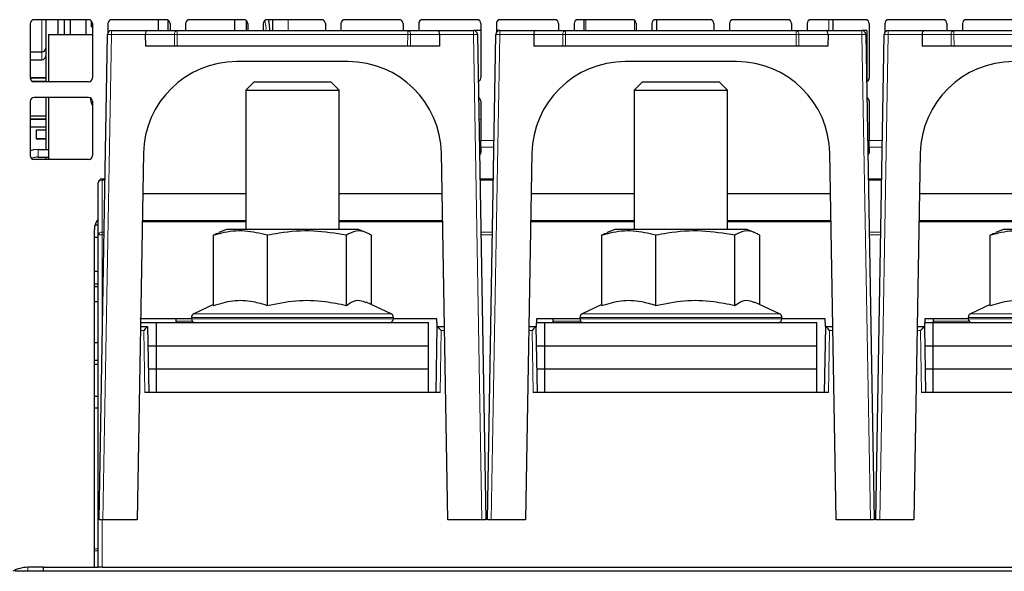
# Paper-space layout 'Blatt5' of a CAD drawing. Header units: millimetres. Extents: x 5 to 418, y 2 to 292.
# Tile 4 of 20: x 143 to 206, y 191 to 226. Entities that reach past the tile are written whole.
import ezdxf

# ---------------------------------------------------------------- set-up
doc = ezdxf.new("R2010")
doc.units = ezdxf.units.MM

psp = doc.layouts.new('Blatt5')

# ---------------------------------------------------------------- linework, layer by layer
at = {"color": 7, "linetype": 'Continuous', "lineweight": 25}
for p, q in [((143.3764, 225.7896), (143.3764, 222.2896)), ((147.1264, 226.0396), (143.6264, 226.0396)), ((144.3764, 226.0396), (144.3764, 222.0396)), ((145.1764, 225.0896), (145.1764, 226.0396)), ((145.5764, 225.0896), (145.5764, 226.0396)), ((145.9764, 225.0896), (145.9764, 226.0396)), ((146.9764, 225.0896), (146.9764, 226.0396)), ((147.348, 225.9052), (147.3176, 225.8971)), ((147.3764, 225.7896), (147.3764, 222.2896)), ((148.3764, 225.7896), (148.3764, 225.2074)), ((152.1264, 226.0396), (148.6264, 226.0396)), ((151.6264, 225.3396), (151.6264, 226.0396)), ((152.2264, 226.0188), (152.2264, 225.3396)), ((152.3764, 225.7896), (152.3764, 225.3396)), ((153.3764, 225.7896), (153.3764, 225.3396)), ((157.1264, 226.0396), (153.6264, 226.0396)), ((156.5264, 226.0396), (156.5264, 225.3396)), ((157.2764, 225.9896), (157.2764, 225.3396)), ((157.3764, 225.7896), (157.3764, 225.3396)), ((158.3764, 225.7896), (158.3764, 225.3396)), ((162.1264, 226.0396), (158.6264, 226.0396)), ((162.3764, 225.7896), (162.3764, 225.3396)), ((163.3764, 225.7896), (163.3764, 225.3396)), ((167.1264, 226.0396), (163.6264, 226.0396)), ((167.3764, 225.7896), (167.3764, 225.3396)), ((168.3764, 225.7896), (168.3764, 225.3396)), ((172.1264, 226.0396), (168.6264, 226.0396)), ((172.3764, 225.7896), (172.3764, 222.2896)), ((173.3764, 225.7896), (173.3764, 225.2074)), ((177.1264, 226.0396), (173.6264, 226.0396)), ((177.3764, 225.7896), (177.3764, 225.3396)), ((178.3764, 225.7896), (178.3764, 225.3396)), ((182.1264, 226.0396), (178.6264, 226.0396)), ((179.0264, 225.3396), (179.0264, 226.0396)), ((182.3764, 225.7896), (182.3764, 225.3396)), ((183.3764, 225.7896), (183.3764, 225.3396)), ((187.1264, 226.0396), (183.6264, 226.0396)), ((183.6948, 226.0396), (183.6887, 225.3396)), ((187.3764, 225.7896), (187.3764, 225.3396)), ((188.3764, 225.7896), (188.3764, 225.3396)), ((192.1264, 226.0396), (188.6264, 226.0396)), ((192.3764, 225.7896), (192.3764, 225.3396)), ((193.3764, 225.7896), (193.3764, 225.3396)), ((197.1264, 226.0396), (193.6264, 226.0396)), ((195.0264, 226.0396), (195.0264, 225.3396)), ((197.3764, 225.7896), (197.3764, 222.2896)), ((198.3764, 225.7896), (198.3764, 225.2074)), ((202.1264, 226.0396), (198.6264, 226.0396)), ((202.3764, 225.7896), (202.3764, 225.3396)), ((203.3764, 225.7896), (203.3764, 225.3396)), ((207.1264, 226.0396), (203.6264, 226.0396)), ((144.5514, 225.0896), (147.3764, 225.0896)), ((144.5514, 225.0896), (144.5514, 222.0396)), ((147.3176, 225.5822), (147.3764, 225.5664)), ((147.8014, 193.8396), (148.3469, 225.094)), ((148.5969, 225.3396), (150.8819, 225.3396)), ((150.7783, 225.0853), (150.7837, 224.3396)), ((150.8819, 225.3396), (152.8321, 225.3396)), ((152.8321, 225.3396), (167.6707, 225.3396)), ((167.6707, 225.3396), (169.6208, 225.3396)), ((169.6208, 225.3396), (171.9059, 225.3396)), ((169.7244, 225.0853), (169.719, 224.3396)), ((172.3764, 225.3396), (171.9059, 225.3396)), ((172.1558, 225.094), (172.7014, 193.8396)), ((172.8014, 193.8396), (173.3469, 225.094)), ((173.5969, 225.3396), (173.3764, 225.3396)), ((173.5969, 225.3396), (175.8819, 225.3396)), ((175.7783, 225.0853), (175.7837, 224.3396)), ((175.8819, 225.3396), (177.8321, 225.3396)), ((177.8321, 225.3396), (192.6707, 225.3396)), ((192.6707, 225.3396), (194.6208, 225.3396)), ((194.6208, 225.3396), (196.9059, 225.3396)), ((194.7244, 225.0853), (194.719, 224.3396)), ((197.2264, 225.3396), (196.9059, 225.3396)), ((197.1558, 225.094), (197.7014, 193.8396)), ((197.2264, 225.3396), (197.2264, 222.0605)), ((197.8014, 193.8396), (198.3469, 225.094)), ((198.5969, 225.3396), (200.8819, 225.3396)), ((200.7783, 225.0853), (200.7837, 224.3396)), ((200.8819, 225.3396), (202.8321, 225.3396)), ((202.8321, 225.3396), (217.6707, 225.3396)), ((143.3764, 223.9621), (144.1264, 223.9621)), ((152.6607, 224.3396), (150.7837, 224.3396)), ((152.8374, 224.3396), (152.6607, 224.3396)), ((167.6653, 224.3396), (152.8374, 224.3396)), ((167.842, 224.3396), (167.6653, 224.3396)), ((169.719, 224.3396), (167.842, 224.3396)), ((177.6607, 224.3396), (175.7837, 224.3396)), ((177.8374, 224.3396), (177.6607, 224.3396)), ((192.6653, 224.3396), (177.8374, 224.3396)), ((192.842, 224.3396), (192.6653, 224.3396)), ((194.719, 224.3396), (192.842, 224.3396)), ((202.6607, 224.3396), (200.7837, 224.3396)), ((202.8374, 224.3396), (202.6607, 224.3396)), ((217.6653, 224.3396), (202.8374, 224.3396)), ((143.3764, 223.4621), (144.1264, 223.4621)), ((163.8403, 223.3396), (156.6625, 223.3396)), ((188.8403, 223.3396), (181.6625, 223.3396)), ((143.3764, 222.2924), (144.3764, 222.2924)), ((144.3764, 222.2869), (143.3764, 222.2869)), ((143.4801, 222.0869), (144.3764, 222.0869)), ((147.1264, 222.0396), (143.6264, 222.0396)), ((157.7881, 222.0396), (157.2514, 221.5029)), ((157.7881, 222.0396), (162.7146, 222.0396)), ((163.2514, 221.5029), (162.7146, 222.0396)), ((182.7881, 222.0396), (182.2514, 221.5029)), ((182.7881, 222.0396), (187.7146, 222.0396)), ((188.2514, 221.5029), (187.7146, 222.0396)), ((157.2514, 221.5029), (157.2514, 212.5396)), ((157.2514, 221.5029), (163.2514, 221.5029)), ((163.2514, 212.5396), (163.2514, 221.5029)), ((182.2514, 221.5029), (182.2514, 212.5396)), ((182.2514, 221.5029), (188.2514, 221.5029)), ((188.2514, 212.5396), (188.2514, 221.5029)), ((143.3764, 220.7896), (143.3764, 217.2896)), ((147.1264, 221.0396), (143.6264, 221.0396)), ((144.3764, 221.0396), (144.3764, 217.6896)), ((144.5514, 221.0396), (144.5514, 217.0396)), ((147.3764, 220.7896), (147.3764, 217.2896)), ((172.3764, 220.7896), (172.3764, 218.2613)), ((197.3764, 220.7896), (197.3764, 218.2613)), ((143.3764, 219.8424), (144.3764, 219.8424)), ((144.3764, 219.6424), (143.3764, 219.6424)), ((143.3764, 219.6369), (144.3764, 219.6369)), ((143.3764, 219.1404), (144.3764, 219.1404)), ((143.7638, 218.9305), (143.7638, 218.3605)), ((144.3764, 218.9305), (143.7638, 218.9305)), ((143.7638, 218.3605), (144.3764, 218.3605)), ((144.3764, 218.3605), (143.7638, 218.3605)), ((143.7638, 218.3605), (143.7638, 218.3605)), ((172.3764, 217.8387), (172.3764, 218.2613)), ((197.3764, 217.8387), (197.3764, 218.2613)), ((143.8764, 217.6896), (144.5514, 217.6896)), ((150.6634, 217.4443), (150.2514, 193.8396)), ((170.2514, 193.8396), (169.8393, 217.4443)), ((172.3764, 217.8387), (172.3764, 217.5018)), ((175.6634, 217.4443), (175.2514, 193.8396)), ((195.2514, 193.8396), (194.8393, 217.4443)), ((197.3764, 217.8387), (197.3764, 217.5018)), ((200.6634, 217.4443), (200.2514, 193.8396)), ((147.1264, 217.0396), (143.6264, 217.0396)), ((143.8764, 217.1896), (144.5514, 217.1896)), ((144.3764, 217.1896), (144.3764, 217.0396)), ((147.7514, 212.1843), (147.7514, 215.5396)), ((148.0014, 215.7896), (148.1845, 215.7896)), ((172.3182, 215.7896), (173.1845, 215.7896)), ((197.3182, 215.7896), (198.1845, 215.7896)), ((157.2514, 214.8396), (150.6179, 214.8396)), ((169.8848, 214.8396), (163.2514, 214.8396)), ((182.2514, 214.8396), (175.6179, 214.8396)), ((194.8848, 214.8396), (188.2514, 214.8396)), ((207.2514, 214.8396), (200.6179, 214.8396)), ((150.5865, 213.0396), (151.5013, 213.0396)), ((157.2514, 213.0896), (150.5874, 213.0896)), ((151.2514, 213.0396), (151.2522, 213.0896)), ((151.5013, 213.0396), (157.2514, 213.0396)), ((169.9154, 213.0896), (163.2514, 213.0896)), ((163.2514, 213.0396), (169.0014, 213.0396)), ((169.0014, 213.0396), (169.9162, 213.0396)), ((169.2505, 213.0896), (169.2514, 213.0396)), ((175.5865, 213.0396), (176.5013, 213.0396)), ((182.2514, 213.0896), (175.5874, 213.0896)), ((176.2514, 213.0396), (176.2522, 213.0896)), ((176.5013, 213.0396), (182.2514, 213.0396)), ((194.9154, 213.0896), (188.2514, 213.0896)), ((188.2514, 213.0396), (194.0014, 213.0396)), ((194.0014, 213.0396), (194.9162, 213.0396)), ((194.2505, 213.0896), (194.2514, 213.0396)), ((200.5865, 213.0396), (201.5013, 213.0396)), ((207.2514, 213.0896), (200.5874, 213.0896)), ((201.2514, 213.0396), (201.2522, 213.0896)), ((201.5013, 213.0396), (207.2514, 213.0396)), ((147.5014, 190.7896), (147.5014, 212.5396)), ((147.5474, 212.8396), (147.7514, 212.8396)), ((156.0014, 212.5396), (155.518, 212.3463)), ((164.5014, 212.5396), (156.0014, 212.5396)), ((164.9848, 212.3463), (164.5014, 212.5396)), ((181.0014, 212.5396), (180.518, 212.3463)), ((189.5014, 212.5396), (181.0014, 212.5396)), ((189.9848, 212.3463), (189.5014, 212.5396)), ((206.0014, 212.5396), (205.518, 212.3463)), ((214.5014, 212.5396), (206.0014, 212.5396)), ((147.5014, 212.0396), (147.7514, 212.0396)), ((147.7514, 190.7896), (147.7514, 212.1843)), ((155.1675, 207.6476), (155.1675, 212.1612)), ((158.6398, 207.6476), (158.6398, 212.1612)), ((163.7237, 207.6476), (163.7237, 212.1612)), ((165.3352, 207.7), (165.3352, 212.1612)), ((180.1675, 207.6476), (180.1675, 212.1612)), ((183.6398, 207.6476), (183.6398, 212.1612)), ((188.7237, 207.6476), (188.7237, 212.1612)), ((190.3352, 207.7), (190.3352, 212.1612)), ((205.1675, 207.6476), (205.1675, 212.1612)), ((147.7514, 209.8396), (147.5014, 209.8396)), ((147.5014, 209.0396), (147.7514, 209.0396)), ((147.5014, 208.8646), (147.7514, 208.8646)), ((147.7514, 207.8896), (147.5014, 207.8896)), ((155.1675, 207.7), (153.8957, 207.1069)), ((166.607, 207.1069), (164.997, 207.8577)), ((180.1675, 207.7), (178.8957, 207.1069)), ((191.607, 207.1069), (189.997, 207.8577)), ((205.1675, 207.7), (203.8957, 207.1069)), ((150.4774, 206.7896), (150.4787, 206.7896)), ((150.4787, 206.7896), (150.4781, 206.8275)), ((153.7514, 206.7896), (150.4787, 206.7896)), ((152.7514, 206.7896), (152.7514, 206.6375)), ((153.7514, 206.8804), (153.7514, 206.7896)), ((166.7514, 206.7896), (166.7514, 206.8804)), ((169.5514, 206.7896), (166.7514, 206.7896)), ((169.5601, 206.2896), (169.5514, 206.7896)), ((175.9514, 206.7896), (175.9426, 206.2896)), ((178.7514, 206.7896), (175.9514, 206.7896)), ((177.0014, 206.7896), (177.0014, 206.6375)), ((178.7514, 206.8804), (178.7514, 206.7896)), ((191.7514, 206.7896), (191.7514, 206.8804)), ((194.5514, 206.7896), (191.7514, 206.7896)), ((194.5601, 206.2896), (194.5514, 206.7896)), ((200.9514, 206.7896), (200.9426, 206.2896)), ((203.7514, 206.7896), (200.9514, 206.7896)), ((201.5014, 206.7896), (201.5014, 206.6375)), ((203.7514, 206.8804), (203.7514, 206.7896)), ((150.4687, 206.2896), (150.9271, 206.2896)), ((150.473, 206.5396), (151.5014, 206.5396)), ((150.9271, 206.2896), (150.9272, 206.2896)), ((150.9272, 206.2896), (151.0014, 202.0396)), ((151.5014, 206.5396), (169.0014, 206.5396)), ((151.5014, 205.0396), (151.5014, 206.5396)), ((169.0014, 205.0396), (169.0014, 206.5396)), ((169.5014, 202.0396), (169.5755, 206.2896)), ((169.5601, 206.2896), (169.5755, 206.2896)), ((169.5755, 206.2896), (169.5756, 206.2896)), ((169.5756, 206.2896), (170.034, 206.2896)), ((175.4687, 206.2896), (175.9271, 206.2896)), ((175.9271, 206.2896), (175.9272, 206.2896)), ((175.9272, 206.2896), (175.9426, 206.2896)), ((175.9272, 206.2896), (176.0014, 202.0396)), ((175.947, 206.5396), (176.5014, 206.5396)), ((176.5014, 205.0396), (176.5014, 206.5396)), ((176.5014, 206.5396), (194.0014, 206.5396)), ((194.0014, 205.0396), (194.0014, 206.5396)), ((194.5014, 202.0396), (194.5755, 206.2896)), ((194.5601, 206.2896), (194.5755, 206.2896)), ((194.5755, 206.2896), (194.5756, 206.2896)), ((194.5756, 206.2896), (195.034, 206.2896)), ((200.4687, 206.2896), (200.9271, 206.2896)), ((200.9271, 206.2896), (200.9272, 206.2896)), ((200.9272, 206.2896), (200.9426, 206.2896)), ((200.9272, 206.2896), (201.0014, 202.0396)), ((200.947, 206.5396), (201.5014, 206.5396)), ((201.5014, 205.0396), (201.5014, 206.5396)), ((201.5014, 206.5396), (219.0014, 206.5396)), ((147.7514, 205.2396), (147.5014, 205.2396)), ((150.949, 205.0396), (151.5014, 205.0396)), ((151.5014, 205.0396), (169.0014, 205.0396)), ((151.5014, 203.5396), (151.5014, 205.0396)), ((169.0014, 203.5396), (169.0014, 205.0396)), ((175.949, 205.0396), (176.5014, 205.0396)), ((176.5014, 205.0396), (194.0014, 205.0396)), ((176.5014, 203.5396), (176.5014, 205.0396)), ((194.0014, 203.5396), (194.0014, 205.0396)), ((200.949, 205.0396), (201.5014, 205.0396)), ((201.5014, 205.0396), (219.0014, 205.0396)), ((201.5014, 203.5396), (201.5014, 205.0396)), ((147.5014, 204.1181), (147.7514, 204.1181)), ((147.7514, 204.1112), (147.5014, 204.1112)), ((147.5014, 203.8674), (147.7514, 203.8674)), ((151.5014, 203.5396), (150.9752, 203.5396)), ((169.0014, 203.5396), (151.5014, 203.5396)), ((151.5014, 202.0396), (151.5014, 203.5396)), ((169.0014, 202.0396), (169.0014, 203.5396)), ((176.5014, 203.5396), (175.9752, 203.5396)), ((194.0014, 203.5396), (176.5014, 203.5396)), ((176.5014, 202.0396), (176.5014, 203.5396)), ((194.0014, 202.0396), (194.0014, 203.5396)), ((201.5014, 203.5396), (200.9752, 203.5396)), ((219.0014, 203.5396), (201.5014, 203.5396)), ((201.5014, 202.0396), (201.5014, 203.5396)), ((147.7514, 201.7955), (147.5014, 201.7955)), ((169.7513, 202.0396), (150.7514, 202.0396)), ((194.7513, 202.0396), (175.7514, 202.0396)), ((219.7513, 202.0396), (200.7514, 202.0396)), ((147.7514, 201.0396), (147.5014, 201.0396)), ((148.0515, 193.8396), (147.8014, 193.8396)), ((150.2514, 193.8396), (148.0515, 193.8396)), ((172.4512, 193.8396), (170.2514, 193.8396)), ((172.7014, 193.8396), (172.4512, 193.8396)), ((173.0515, 193.8396), (172.8014, 193.8396)), ((175.2514, 193.8396), (173.0515, 193.8396)), ((197.4512, 193.8396), (195.2514, 193.8396)), ((197.7014, 193.8396), (197.4512, 193.8396)), ((198.0515, 193.8396), (197.8014, 193.8396)), ((200.2514, 193.8396), (198.0515, 193.8396)), ((144.2264, 190.7896), (143.2264, 190.7896)), ((144.2264, 190.7896), (147.7514, 190.7896)), ((144.2264, 190.5396), (144.2264, 190.7896)), ((148.0014, 190.7896), (147.7514, 190.7896)), ((148.0014, 190.7896), (222.5014, 190.7896)), ((303.3514, 190.5396), (142.4014, 190.5396))]:
    psp.add_line(p, q, dxfattribs=at)
at = {"color": 7, "linetype": 'Continuous', "lineweight": 18}
for p, q in [((144.1264, 223.9621), (144.1264, 226.0396)), ((159.9764, 226.0396), (159.9764, 225.3396)), ((179.1264, 226.0396), (179.1264, 225.3396)), ((182.2764, 225.3396), (182.2764, 225.9896)), ((194.7785, 225.3396), (194.7785, 226.0396)), ((148.5969, 225.0853), (148.0515, 193.8396)), ((148.5969, 225.0853), (148.5969, 225.3396)), ((150.7783, 225.0853), (148.5969, 225.0853)), ((152.6553, 225.0853), (150.7783, 225.0853)), ((152.6607, 224.3396), (152.6553, 225.0853)), ((152.8321, 225.0853), (152.8321, 225.3396)), ((167.6707, 225.0853), (152.8321, 225.0853)), ((152.8321, 225.0853), (152.8374, 224.3396)), ((167.6653, 224.3396), (167.6707, 225.0853)), ((167.6707, 225.0853), (167.6707, 225.3396)), ((167.8474, 225.0853), (167.842, 224.3396)), ((169.7244, 225.0853), (167.8474, 225.0853)), ((171.9059, 225.0853), (169.7244, 225.0853)), ((171.9059, 225.3396), (171.9059, 225.0853)), ((172.4512, 193.8396), (171.9059, 225.0853)), ((173.5969, 225.0853), (173.0515, 193.8396)), ((173.5969, 225.0853), (173.5969, 225.3396)), ((175.7783, 225.0853), (173.5969, 225.0853)), ((177.6553, 225.0853), (175.7783, 225.0853)), ((177.6607, 224.3396), (177.6553, 225.0853)), ((177.8321, 225.0853), (177.8321, 225.3396)), ((192.6707, 225.0853), (177.8321, 225.0853)), ((177.8321, 225.0853), (177.8374, 224.3396)), ((192.6653, 224.3396), (192.6707, 225.0853)), ((192.6707, 225.0853), (192.6707, 225.3396)), ((192.8474, 225.0853), (192.842, 224.3396)), ((194.7244, 225.0853), (192.8474, 225.0853)), ((196.9059, 225.0853), (194.7244, 225.0853)), ((196.9059, 225.3396), (196.9059, 225.0853)), ((197.4512, 193.8396), (196.9059, 225.0853)), ((198.5969, 225.0853), (198.0515, 193.8396)), ((198.5969, 225.0853), (198.5969, 225.3396)), ((200.7783, 225.0853), (198.5969, 225.0853)), ((202.6553, 225.0853), (200.7783, 225.0853)), ((202.6607, 224.3396), (202.6553, 225.0853)), ((202.8321, 225.0853), (202.8321, 225.3396)), ((217.6707, 225.0853), (202.8321, 225.0853)), ((202.8321, 225.0853), (202.8374, 224.3396)), ((144.1264, 223.4621), (144.1264, 223.9621)), ((172.2519, 219.5896), (172.3764, 219.5896)), ((172.3764, 218.2613), (173.2276, 218.2613)), ((197.3764, 218.2613), (198.2276, 218.2613)), ((143.8764, 217.1896), (143.8764, 217.6896)), ((172.3764, 217.8387), (173.2203, 217.8387)), ((197.3764, 217.8387), (198.2203, 217.8387)), ((148.0014, 215.7896), (148.0014, 215.7164)), ((148.0014, 215.7164), (148.0014, 212.3611)), ((148.1832, 215.7164), (148.0014, 215.7164)), ((173.1832, 215.7164), (172.3195, 215.7164)), ((198.1832, 215.7164), (197.3195, 215.7164)), ((151.5022, 213.0896), (151.5013, 213.0396)), ((169.0014, 213.0396), (169.0005, 213.0896)), ((176.5022, 213.0896), (176.5013, 213.0396)), ((194.0014, 213.0396), (194.0005, 213.0896)), ((201.5022, 213.0896), (201.5013, 213.0396)), ((148.0014, 212.3611), (148.1247, 212.3611)), ((148.0014, 212.3611), (148.0014, 212.1886)), ((172.3781, 212.3611), (173.1247, 212.3611)), ((197.3781, 212.3611), (198.1247, 212.3611)), ((148.0014, 212.1886), (148.0014, 205.2976)), ((148.1216, 212.1886), (148.0014, 212.1886)), ((173.1216, 212.1886), (172.3811, 212.1886)), ((198.1216, 212.1886), (197.3811, 212.1886)), ((152.7514, 206.6375), (153.803, 206.6375)), ((158.2355, 206.8804), (153.7514, 206.8804)), ((153.7514, 206.7896), (158.2355, 206.7896)), ((153.8957, 207.1069), (158.2802, 207.1069)), ((166.7514, 206.8804), (158.2355, 206.8804)), ((158.2355, 206.7896), (166.7514, 206.7896)), ((158.2802, 207.1069), (166.607, 207.1069)), ((177.0014, 206.6375), (178.803, 206.6375)), ((183.2355, 206.8804), (178.7514, 206.8804)), ((178.7514, 206.7896), (183.2355, 206.7896)), ((178.8957, 207.1069), (183.2802, 207.1069)), ((191.7514, 206.8804), (183.2355, 206.8804)), ((183.2355, 206.7896), (191.7514, 206.7896)), ((183.2802, 207.1069), (191.607, 207.1069)), ((201.5014, 206.6375), (203.803, 206.6375)), ((208.2355, 206.8804), (203.7514, 206.8804)), ((203.7514, 206.7896), (208.2355, 206.7896)), ((203.8957, 207.1069), (208.2802, 207.1069)), ((150.6815, 206.044), (150.4644, 206.044)), ((150.7514, 202.0396), (150.6815, 206.044)), ((169.8212, 206.044), (169.7513, 202.0396)), ((170.0383, 206.044), (169.8212, 206.044)), ((175.6815, 206.044), (175.4644, 206.044)), ((175.7514, 202.0396), (175.6815, 206.044)), ((194.8212, 206.044), (194.7513, 202.0396)), ((195.0383, 206.044), (194.8212, 206.044)), ((200.6815, 206.044), (200.4644, 206.044)), ((200.7514, 202.0396), (200.6815, 206.044)), ((148.0014, 193.8396), (148.0014, 190.7896)), ((147.7514, 191.9882), (147.5014, 191.9882)), ((147.7514, 191.8507), (147.5014, 191.8507)), ((143.2264, 190.7896), (143.2264, 190.5396))]:
    psp.add_line(p, q, dxfattribs=at)
at = {"color": 7, "linetype": 'Continuous', "lineweight": 18, "flags": 128}
psp.add_lwpolyline([(158.5455, 225.3396), (158.5512, 225.518), (158.4838, 225.995)], dxfattribs=at)
at = {"color": 7, "linetype": 'Continuous', "lineweight": 25, "flags": 128}
for points in [[(158.7962, 225.3396), (158.8012, 225.4596), (158.7307, 226.0396)], [(147.3764, 220.5212), (147.2893, 220.7587), (147.2441, 221.0102)], [(143.8764, 217.6896), (143.5837, 217.6608), (143.3764, 217.6038)]]:
    psp.add_lwpolyline(points, dxfattribs=at)
at = {"color": 7, "linetype": 'Continuous', "lineweight": 25}
for centre, radius, start, end in [((143.6264, 225.7896), 0.25, 90, 180), ((147.1264, 225.7896), 0.25, 0, 90), ((143.1799, 225.7396), 4.1407, 357.820788, 2.179212), ((148.6264, 225.7896), 0.25, 90, 180), ((152.1264, 225.7896), 0.25, 0, 90), ((153.6264, 225.7896), 0.25, 90, 180), ((157.1264, 225.7896), 0.25, 0, 90), ((158.6264, 225.7896), 0.25, 90, 180), ((162.1264, 225.7896), 0.25, 0, 90), ((163.6264, 225.7896), 0.25, 90, 180), ((167.1264, 225.7896), 0.25, 0, 90), ((168.6264, 225.7896), 0.25, 90, 180), ((172.1264, 225.7896), 0.25, 0, 90), ((173.6264, 225.7896), 0.25, 90, 180), ((177.1264, 225.7896), 0.25, 0, 90), ((178.6264, 225.7896), 0.25, 90, 180), ((182.1264, 225.7896), 0.25, 0, 90), ((183.6264, 225.7896), 0.25, 90, 180), ((187.1264, 225.7896), 0.25, 0, 90), ((188.6264, 225.7896), 0.25, 90, 180), ((192.1264, 225.7896), 0.25, 0, 90), ((193.6264, 225.7896), 0.25, 90, 180), ((197.1264, 225.7896), 0.25, 0, 90), ((198.6264, 225.7896), 0.25, 90, 180), ((202.1264, 225.7896), 0.25, 0, 90), ((203.6264, 225.7896), 0.25, 90, 180), ((148.5969, 225.0896), 0.25, 90, 179), ((171.9059, 225.0896), 0.25, 1, 90), ((173.5969, 225.0896), 0.25, 90, 179), ((196.9059, 225.0896), 0.25, 1, 90), ((198.5969, 225.0896), 0.25, 90, 179), ((144.1264, 224.2121), 0.25, 270, 0), ((144.1264, 223.7121), 0.25, 270, 0), ((156.6625, 217.3396), 6, 90, 179), ((163.8403, 217.3396), 6, 1, 90), ((181.6625, 217.3396), 6, 90, 179), ((188.8403, 217.3396), 6, 1, 90), ((206.6625, 217.3396), 6, 90, 179), ((143.6264, 222.2896), 0.25, 180, 270), ((147.1264, 222.2896), 0.25, 270, 0), ((172.1264, 222.2896), 0.25, 289.274257, 0), ((197.1264, 222.2896), 0.25, 289.274257, 0), ((143.6264, 220.7896), 0.25, 90, 180), ((147.1264, 220.7896), 0.25, 0, 90), ((172.1264, 220.7896), 0.25, 0, 66.273938), ((197.1264, 220.7896), 0.25, 0, 66.273938), ((172.1564, 217.5053), 0.22, 307.828342, 359.083549), ((197.1564, 217.5053), 0.22, 307.828342, 359.083549), ((143.6264, 217.2896), 0.25, 180, 270), ((143.8764, 216.1896), 1, 90, 114.407107), ((147.1264, 217.2896), 0.25, 270, 0), ((148.0014, 215.5396), 0.25, 90, 180), ((148.5014, 212.5396), 1, 138.590378, 180), ((152.8514, 206.6375), 0.1, 180, 258.082201), ((154.0014, 206.8804), 0.25, 115, 180), ((154.0014, 206.7896), 0.25, 180, 270), ((166.5014, 206.7896), 0.25, 270, 0), ((166.5014, 206.8804), 0.25, 0, 65), ((177.1014, 206.6375), 0.1, 180, 258.082201), ((179.0014, 206.8804), 0.25, 115, 180), ((179.0014, 206.7896), 0.25, 180, 270), ((191.5014, 206.7896), 0.25, 270, 0), ((191.5014, 206.8804), 0.25, 0, 65), ((201.6014, 206.6375), 0.1, 180, 258.082201), ((204.0014, 206.8804), 0.25, 115, 180), ((204.0014, 206.7896), 0.25, 180, 270), ((143.2264, 188.7896), 2, 90, 119.303951)]:
    psp.add_arc(centre, radius, start, end, dxfattribs=at)
at = {"color": 7, "linetype": 'Continuous', "lineweight": 18}
for centre, radius, start, end in [((148.597, 228.6723), 3.587, 266.002642, 269.998576), ((152.8773, 225.1196), 0.2246, 101.61673, 188.794568), ((152.7437, 235.8181), 10.7332, 269.528234, 270.471766), ((167.6254, 225.1196), 0.2246, 351.205432, 78.38327), ((167.759, 235.8181), 10.7332, 269.528234, 270.471766), ((171.9058, 228.6723), 3.587, 270.001424, 273.997358), ((173.597, 228.6723), 3.587, 266.002642, 269.998576), ((177.8773, 225.1196), 0.2246, 101.61673, 188.794568), ((177.7437, 235.8181), 10.7332, 269.528234, 270.471766), ((192.6254, 225.1196), 0.2246, 351.205432, 78.38327), ((192.759, 235.8181), 10.7332, 269.528234, 270.471766), ((196.9058, 228.6723), 3.587, 270.001424, 273.997358), ((198.597, 228.6723), 3.587, 266.002642, 269.998576), ((202.8773, 225.1196), 0.2246, 101.61673, 188.794568), ((202.7437, 235.8181), 10.7332, 269.528234, 270.471766), ((147.9701, 215.4954), 0.2232, 81.950533, 168.578246), ((147.9701, 212.1401), 0.2232, 81.950533, 168.578246), ((147.9389, 208.6042), 3.585, 89.001369, 92.998326)]:
    psp.add_arc(centre, radius, start, end, dxfattribs=at)
at = {"color": 7, "linetype": 'Continuous', "lineweight": 25}
for centre, major_axis, ratio, start_param, end_param in [((150.8819, 225.0896), (0, 0.25), 0.4142136, 0, 1.5882496), ((169.6208, 225.0896), (0, 0.25), 0.4142136, 4.6949357, 6.2831853), ((175.8819, 225.0896), (0, 0.25), 0.4142136, 0, 1.5882496), ((194.6208, 225.0896), (0, 0.25), 0.4142136, 4.6949357, 6.2831853), ((200.8819, 225.0896), (0, 0.25), 0.4142136, 0, 1.5882496), ((150.6815, 206.0396), (0.2457, 0.25), 0.0087255, 0.0085744, 1.5619174), ((169.8212, 206.0396), (-0.2457, 0.25), 0.0087255, 4.7212679, 6.274611), ((175.6815, 206.0396), (0.2457, 0.25), 0.0087255, 0.0085744, 1.5619174), ((194.8212, 206.0396), (-0.2457, 0.25), 0.0087255, 4.7212679, 6.274611), ((200.6815, 206.0396), (0.2457, 0.25), 0.0087255, 0.0085744, 1.5619174)]:
    psp.add_ellipse(centre, major_axis=major_axis, ratio=ratio, start_param=start_param, end_param=end_param, dxfattribs=at)
at = {"color": 7, "linetype": 'Continuous', "lineweight": 18}
psp.add_ellipse((182.2764, 225.5953), major_axis=(0, 0.2598), ratio=0.9622504, start_param=3.1415927, end_param=3.5531095, dxfattribs=at)
at = {"color": 7, "linetype": 'Continuous', "lineweight": 25}
for points, knots in [([(158.9764, 226.0396), (158.9764, 225.8752), (158.9764, 225.6858), (158.9764, 225.3799), (158.9764, 225.3396)], [0, 0, 0, 0, 0.8685672, 1, 1, 1, 1]), ([(158.6398, 212.1612), (158.1575, 212.2793), (157.1778, 212.5191), (156.0045, 212.3944), (155.339, 212.209), (155.1675, 212.1612)], [0, 0, 0, 0, 0.4185557, 0.8501619, 1, 1, 1, 1]), ([(155.1675, 212.1612), (155.215, 212.1926), (155.3322, 212.2699), (155.4516, 212.2965), (155.5226, 212.3123)], [0, 0, 0, 0, 0.40572143, 1, 1, 1, 1]), ([(163.7237, 212.1612), (163.0175, 212.2793), (161.5832, 212.5191), (159.8654, 212.3944), (158.8909, 212.209), (158.6398, 212.1612)], [0, 0, 0, 0, 0.4185557, 0.8501619, 1, 1, 1, 1]), ([(165.3352, 212.1612), (165.2672, 212.2025), (164.9944, 212.3685), (164.5012, 212.5019), (164.0296, 212.3504), (163.7713, 212.1906), (163.7237, 212.1612)], [0, 0, 0, 0, 0.12803606, 0.51359861, 0.91031839, 1, 1, 1, 1]), ([(183.6398, 212.1612), (183.1575, 212.2793), (182.1778, 212.5191), (181.0045, 212.3944), (180.339, 212.209), (180.1675, 212.1612)], [0, 0, 0, 0, 0.4185557, 0.8501619, 1, 1, 1, 1]), ([(180.1675, 212.1612), (180.215, 212.1926), (180.3322, 212.2699), (180.4516, 212.2965), (180.5226, 212.3123)], [0, 0, 0, 0, 0.4057214, 1, 1, 1, 1]), ([(188.7237, 212.1612), (188.0175, 212.2793), (186.5832, 212.5191), (184.8654, 212.3944), (183.8909, 212.209), (183.6398, 212.1612)], [0, 0, 0, 0, 0.4185557, 0.8501619, 1, 1, 1, 1]), ([(190.3352, 212.1612), (190.2672, 212.2025), (189.9944, 212.3685), (189.5012, 212.5019), (189.0296, 212.3504), (188.7713, 212.1906), (188.7237, 212.1612)], [0, 0, 0, 0, 0.12803606, 0.51359861, 0.91031839, 1, 1, 1, 1]), ([(208.6398, 212.1612), (208.1575, 212.2793), (207.1778, 212.5191), (206.0045, 212.3944), (205.339, 212.209), (205.1675, 212.1612)], [0, 0, 0, 0, 0.4185557, 0.8501619, 1, 1, 1, 1]), ([(205.1675, 212.1612), (205.215, 212.1926), (205.3322, 212.2699), (205.4516, 212.2965), (205.5226, 212.3123)], [0, 0, 0, 0, 0.4057214, 1, 1, 1, 1]), ([(155.1675, 207.6476), (155.5807, 207.7695), (156.4196, 208.0168), (157.5992, 207.968), (158.3317, 207.7425), (158.6398, 207.6476)], [0, 0, 0, 0, 0.3599192, 0.7307377, 1, 1, 1, 1]), ([(158.6398, 207.6476), (159.2448, 207.7695), (160.4731, 208.0168), (162.2002, 207.968), (163.2726, 207.7425), (163.7237, 207.6476)], [0, 0, 0, 0, 0.3599192, 0.7307377, 1, 1, 1, 1]), ([(163.7237, 207.6476), (163.8349, 207.7228), (164.1228, 207.9174), (164.5492, 208.0322), (164.8567, 207.891), (164.9851, 207.832)], [0, 0, 0, 0, 0.2683553, 0.6944575, 1, 1, 1, 1]), ([(180.1675, 207.6476), (180.5807, 207.7695), (181.4196, 208.0168), (182.5992, 207.968), (183.3317, 207.7425), (183.6398, 207.6476)], [0, 0, 0, 0, 0.3599192, 0.7307377, 1, 1, 1, 1]), ([(183.6398, 207.6476), (184.2448, 207.7695), (185.4731, 208.0168), (187.2002, 207.968), (188.2726, 207.7425), (188.7237, 207.6476)], [0, 0, 0, 0, 0.3599192, 0.7307377, 1, 1, 1, 1]), ([(188.7237, 207.6476), (188.8349, 207.7228), (189.1228, 207.9174), (189.5492, 208.0322), (189.8567, 207.891), (189.9851, 207.832)], [0, 0, 0, 0, 0.2683553, 0.6944575, 1, 1, 1, 1]), ([(205.1675, 207.6476), (205.5807, 207.7695), (206.4196, 208.0168), (207.5992, 207.968), (208.3317, 207.7425), (208.6398, 207.6476)], [0, 0, 0, 0, 0.3599192, 0.7307377, 1, 1, 1, 1])]:
    psp.add_open_spline(points, degree=3, knots=knots, dxfattribs=at)

doc.saveas('drawing.dxf')
